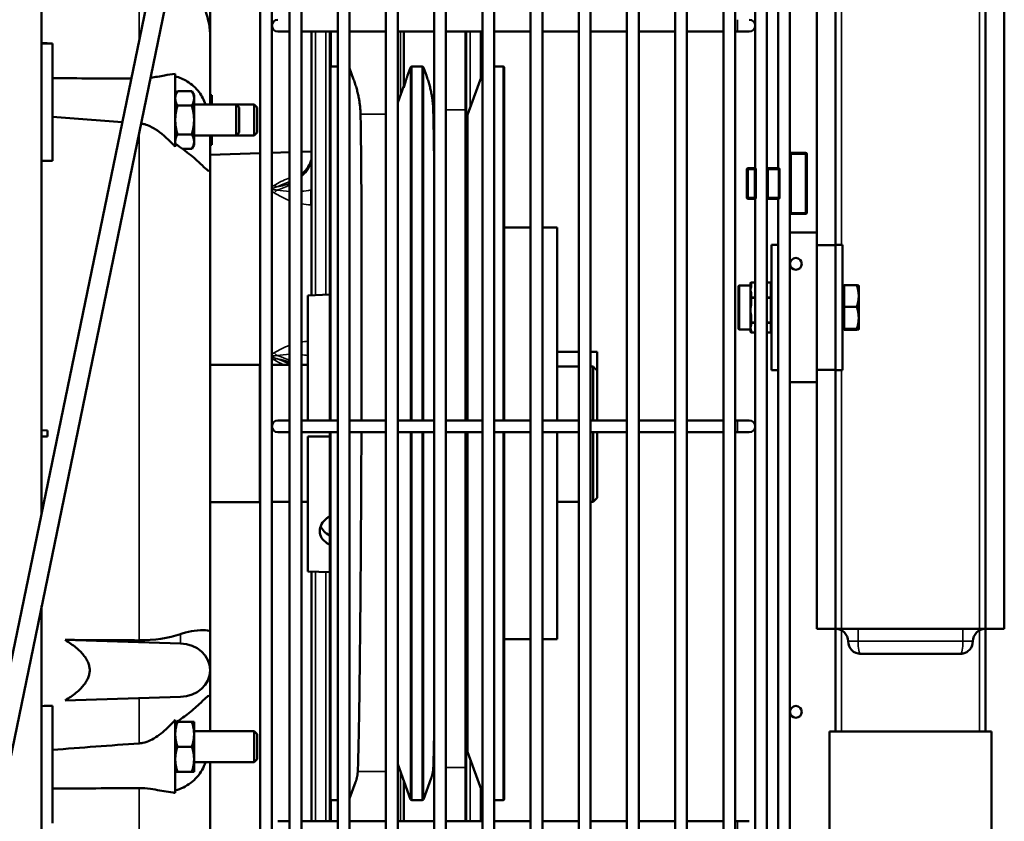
# Model space of a CAD drawing. Header units: inches. Extents: x 1 to 271, y 5 to 171.
# Tile 94 of 256: x 98 to 108, y 129 to 137. Entities that reach past the tile are written whole.
import ezdxf

# ---------------------------------------------------------------- set-up
doc = ezdxf.new("R2010")
doc.units = ezdxf.units.IN
doc.header["$LTSCALE"] = 8
doc.header["$MEASUREMENT"] = 0
doc.layers.add('Visible (ANSI)', color=7, linetype='Continuous', lineweight=50)
doc.layers.add('Visible Narrow (ANSI)', color=7, linetype='Continuous', lineweight=35)

msp = doc.modelspace()

# ---------------------------------------------------------------- linework, layer by layer
at = {"layer": 'Visible (ANSI)'}
for p, q in [((100.0826, 124.1191), (100.0826, 144.2766)), ((100.3778, 144.2175), (100.3778, 124.1191)), ((100.4959, 144.2175), (100.4959, 124.1191)), ((100.8608, 144.2175), (100.8608, 124.1191)), ((100.9789, 144.2175), (100.9789, 124.1191)), ((101.3438, 144.2175), (101.3438, 124.1191)), ((101.4619, 144.2175), (101.4619, 124.1191)), ((101.8268, 144.2175), (101.8268, 124.1191)), ((101.9449, 144.2175), (101.9449, 124.1191)), ((102.3098, 144.2175), (102.3098, 124.1191)), ((102.4279, 144.2175), (102.4279, 124.1191)), ((102.7928, 144.2175), (102.7928, 124.1191)), ((102.9109, 144.2175), (102.9109, 124.1191)), ((103.2758, 144.2175), (103.2758, 124.1191)), ((103.3939, 144.2175), (103.3939, 124.1191)), ((103.7588, 144.2175), (103.7588, 124.1191)), ((103.8769, 144.2175), (103.8769, 124.1191)), ((104.2418, 144.2175), (104.2418, 124.1191)), ((104.3599, 144.2175), (104.3599, 124.1191)), ((104.7248, 144.2175), (104.7248, 124.1191)), ((104.8429, 144.2175), (104.8429, 124.1191)), ((107.3498, 143.663), (107.3498, 130.693)), ((107.5398, 130.693), (107.5398, 142.633)), ((100.2007, 124.1191), (100.2007, 142.1791)), ((105.1613, 141.8795), (105.1613, 135.2961)), ((105.0432, 141.8687), (105.0432, 135.3068)), ((105.2737, 141.867), (105.2737, 135.3086)), ((105.3918, 141.7265), (105.3918, 135.4491)), ((99.8911, 141.5251), (97.0434, 127.7406)), ((97.227, 127.7027), (100.0747, 141.4871)), ((105.8498, 134.54), (105.8498, 138.786)), ((105.6598, 134.663), (105.6598, 138.663)), ((97.8926, 132.6837), (97.8926, 137.438)), ((99.5826, 136.6226), (99.5826, 137.3976)), ((100.2597, 136.6781), (100.3778, 136.6781)), ((100.4959, 136.6781), (100.8608, 136.6781)), ((100.5991, 134.0356), (100.5991, 136.6781)), ((100.7913, 136.6781), (100.7913, 136.3265)), ((100.9789, 136.6781), (101.3438, 136.6781)), ((101.4619, 136.6781), (101.8268, 136.6781)), ((101.5225, 136.1128), (101.5225, 136.6781)), ((101.9449, 136.6781), (102.3098, 136.6781)), ((102.1392, 135.8919), (102.1392, 136.6781)), ((102.4279, 136.6781), (102.7928, 136.6781)), ((102.9109, 136.6781), (103.2758, 136.6781)), ((103.3939, 136.6781), (103.7588, 136.6781)), ((103.8769, 136.6781), (104.2418, 136.6781)), ((104.3599, 136.6781), (104.7248, 136.6781)), ((104.8429, 136.6781), (104.866, 136.6781)), ((104.866, 136.6781), (104.9841, 136.6781)), ((98.0026, 136.5574), (98.0026, 136.209)), ((99.5826, 136.6226), (99.5826, 135.9474)), ((99.2326, 136.2528), (99.2326, 135.5223)), ((100.7798, 132.7805), (100.7798, 136.3141)), ((100.7923, 136.3266), (100.8608, 136.3266)), ((101.0199, 136.1984), (100.9789, 136.311)), ((101.5608, 136.2373), (101.5903, 136.3183)), ((101.602, 136.3266), (101.7075, 136.3266)), ((101.7488, 136.2373), (101.7193, 136.3183)), ((102.1604, 135.8434), (102.3098, 136.2539)), ((102.4279, 136.3266), (102.5173, 136.3266)), ((102.5298, 136.3141), (102.5298, 132.7805)), ((98.0026, 135.8225), (98.0026, 136.209)), ((99.2326, 136.0411), (99.2549, 136.0798)), ((99.2549, 136.0798), (99.3982, 136.0798)), ((99.4206, 136.0411), (99.3982, 136.0798)), ((101.4619, 135.9657), (101.5225, 136.1322)), ((99.4206, 136.0411), (99.4206, 136.0076)), ((99.4206, 136.0076), (99.4206, 135.7911)), ((99.5826, 136.0411), (99.5996, 136.0411)), ((99.5996, 136.0411), (99.5996, 135.9474)), ((99.2549, 135.9355), (99.3982, 135.9355)), ((99.8426, 135.9474), (99.4206, 135.9474)), ((99.8426, 135.9474), (99.8426, 135.6349)), ((99.8726, 135.9174), (99.8426, 135.9474)), ((100.0216, 135.9474), (99.8426, 135.9474)), ((99.8726, 135.9174), (99.8726, 135.6649)), ((100.0216, 135.9474), (100.0216, 135.6349)), ((100.0516, 135.9174), (100.0216, 135.9474)), ((100.0516, 135.9174), (100.0516, 135.6649)), ((102.1392, 135.8919), (102.1392, 132.7805)), ((98.0026, 135.8225), (98.0026, 135.382)), ((99.4206, 135.7911), (99.4206, 135.5746)), ((102.1604, 135.8434), (102.1392, 135.8434)), ((102.1604, 135.8434), (102.1604, 132.7805)), ((99.8726, 135.6649), (99.8426, 135.6349)), ((100.0516, 135.6649), (100.0216, 135.6349)), ((99.2549, 135.6468), (99.3982, 135.6468)), ((99.8426, 135.6349), (99.4206, 135.6349)), ((99.4206, 135.5411), (99.4206, 135.5746)), ((99.5826, 135.6349), (99.5826, 135.5938)), ((99.5826, 135.3184), (99.5826, 135.5938)), ((99.5996, 135.6349), (99.5996, 135.5411)), ((100.0216, 135.6349), (99.8426, 135.6349)), ((99.3047, 135.5025), (99.3982, 135.5025)), ((99.4206, 135.5411), (99.3982, 135.5025)), ((99.5996, 135.5411), (99.5826, 135.5411)), ((100.2007, 135.463), (100.3778, 135.4692)), ((100.4959, 135.4733), (100.5991, 135.4769)), ((99.5826, 135.4414), (100.0826, 135.4589)), ((105.3918, 135.4491), (105.3918, 134.8621)), ((105.5493, 135.4616), (105.4043, 135.4616)), ((105.5618, 134.8621), (105.5618, 135.4491)), ((99.5826, 135.3184), (99.5826, 130.6661)), ((104.9608, 135.2961), (104.9608, 135.0151)), ((105.0368, 135.3086), (104.9733, 135.3086)), ((105.0432, 135.3086), (105.0368, 135.3086)), ((105.0493, 135.0151), (105.0493, 135.2961)), ((105.1738, 135.3086), (105.1613, 135.3086)), ((105.1613, 135.2961), (105.1613, 135.0151)), ((105.2763, 135.3086), (105.1738, 135.3086)), ((105.2888, 135.0151), (105.2888, 135.2961)), ((104.9733, 135.0026), (105.0368, 135.0026)), ((105.0368, 135.0026), (105.0432, 135.0026)), ((105.0432, 135.0043), (105.0432, 126.8304)), ((105.1613, 135.0151), (105.1613, 126.8197)), ((105.1613, 135.0026), (105.1738, 135.0026)), ((105.1738, 135.0026), (105.2763, 135.0026)), ((105.2737, 135.0026), (105.2737, 126.8322)), ((105.3918, 134.8621), (105.3918, 126.9727)), ((105.4043, 134.8496), (105.5493, 134.8496)), ((102.5298, 134.7141), (102.7928, 134.7141)), ((102.9109, 134.7141), (103.0598, 134.7141)), ((103.0598, 132.7805), (103.0598, 134.7141)), ((105.6598, 134.663), (105.3918, 134.663)), ((105.6598, 134.538), (105.6598, 134.663)), ((105.2058, 134.54), (105.2058, 133.286)), ((105.2058, 134.54), (105.2737, 134.54)), ((105.8498, 134.538), (105.6598, 134.538)), ((105.6598, 133.913), (105.6598, 134.538)), ((105.8498, 134.538), (105.8498, 134.54)), ((105.9178, 134.54), (105.8498, 134.54)), ((105.8498, 133.288), (105.8498, 134.538)), ((105.9178, 133.286), (105.9178, 134.54)), ((104.8758, 133.702), (104.8758, 134.124)), ((104.9958, 134.134), (104.8858, 134.134)), ((104.9958, 134.1547), (104.9958, 134.1208)), ((104.9958, 134.1208), (104.9958, 134.0891)), ((104.9958, 134.0891), (104.9958, 134.0879)), ((104.9958, 134.0879), (104.9958, 134.0414)), ((105.0432, 134.1647), (105.0058, 134.1647)), ((105.1958, 134.1647), (105.1613, 134.1647)), ((105.9341, 134.132), (105.9178, 134.132)), ((105.9341, 134.0278), (105.9341, 134.1355)), ((105.9341, 134.1355), (106.0612, 134.1355)), ((106.0808, 134.132), (106.0807, 134.132)), ((106.0808, 134.0278), (106.0808, 134.132)), ((100.5598, 134.0344), (100.7798, 134.0413)), ((100.5598, 132.7805), (100.5598, 134.0344)), ((104.9958, 134.0414), (104.9958, 134.0076)), ((104.9958, 134.0076), (104.9958, 133.9519)), ((105.9341, 133.9201), (105.9341, 134.0278)), ((106.0808, 133.8089), (106.0808, 134.0278)), ((104.9958, 133.9519), (104.9958, 133.8854)), ((104.9958, 133.8854), (104.9958, 133.8835)), ((105.6598, 133.288), (105.6598, 133.913)), ((105.9341, 133.9201), (106.0612, 133.9201)), ((105.9341, 133.8089), (105.9341, 133.9201)), ((104.9958, 133.8835), (104.9958, 133.8215)), ((104.9958, 133.8215), (104.9958, 133.7658)), ((105.9341, 133.6976), (105.9341, 133.8089)), ((106.0808, 133.694), (106.0808, 133.8089)), ((104.9958, 133.692), (104.8858, 133.692)), ((104.9958, 133.7658), (104.9958, 133.744)), ((104.9958, 133.744), (104.9958, 133.7093)), ((104.9958, 133.7093), (104.9958, 133.7085)), ((104.9958, 133.7085), (104.9958, 133.693)), ((104.9958, 133.693), (104.9958, 133.6712)), ((105.9341, 133.694), (105.9178, 133.694)), ((105.9341, 133.6976), (106.0612, 133.6976)), ((105.9341, 133.694), (105.9341, 133.6976)), ((105.9341, 133.6905), (105.9341, 133.694)), ((105.9341, 133.6905), (106.0612, 133.6905)), ((106.0808, 133.694), (106.0807, 133.6939)), ((106.0808, 133.694), (106.0808, 133.694)), ((105.0432, 133.6612), (105.0058, 133.6612)), ((105.1958, 133.6612), (105.1613, 133.6612)), ((103.0598, 133.4697), (103.2758, 133.4697)), ((103.3939, 133.4697), (103.4598, 133.4697)), ((103.4598, 133.4697), (103.4598, 133.2799)), ((100.0798, 133.3393), (99.5826, 133.3393)), ((100.0798, 133.3393), (100.0798, 131.9638)), ((100.0826, 133.3389), (100.0798, 133.3389)), ((100.3778, 133.3389), (100.2007, 133.3389)), ((100.5598, 133.3389), (100.4959, 133.3389)), ((103.2758, 133.321), (103.0598, 133.321)), ((103.4198, 133.321), (103.3939, 133.321)), ((103.4198, 133.321), (103.4198, 132.7805)), ((103.4598, 133.2799), (103.4598, 132.7805)), ((105.2058, 133.286), (105.2737, 133.286)), ((105.8498, 133.288), (105.6598, 133.288)), ((105.6598, 133.163), (105.6598, 133.288)), ((105.8498, 133.286), (105.8498, 133.288)), ((105.8498, 130.693), (105.8498, 133.286)), ((105.9178, 133.286), (105.8498, 133.286)), ((105.6598, 133.163), (105.3918, 133.163)), ((105.6598, 130.693), (105.6598, 133.163)), ((100.3778, 132.7805), (100.2597, 132.7805)), ((100.4959, 132.7805), (100.8608, 132.7805)), ((100.9789, 132.7805), (101.3438, 132.7805)), ((101.4619, 132.7805), (101.8268, 132.7805)), ((101.9449, 132.7805), (102.3098, 132.7805)), ((102.4279, 132.7805), (102.7928, 132.7805)), ((102.9109, 132.7805), (103.2758, 132.7805)), ((103.3939, 132.7805), (103.7588, 132.7805)), ((103.8769, 132.7805), (104.2418, 132.7805)), ((104.3599, 132.7805), (104.7248, 132.7805)), ((104.8429, 132.7805), (104.866, 132.7805)), ((104.9841, 132.7805), (104.866, 132.7805)), ((97.8926, 132.6837), (97.8926, 132.6195)), ((97.9526, 132.6816), (97.8926, 132.6837)), ((97.8926, 132.6195), (97.9526, 132.6216)), ((97.8926, 131.8511), (97.8926, 132.6195)), ((97.9526, 132.6216), (97.9526, 132.6816)), ((100.2597, 132.6624), (100.3778, 132.6624)), ((100.4959, 132.6624), (100.8608, 132.6624)), ((100.7798, 132.6216), (100.5598, 132.6216)), ((100.5598, 132.6216), (100.5598, 131.2687)), ((100.7798, 128.9891), (100.7798, 132.6624)), ((100.9789, 132.6624), (101.3438, 132.6624)), ((101.4619, 132.6624), (101.8268, 132.6624)), ((101.9449, 132.6624), (102.3098, 132.6624)), ((102.1392, 132.6624), (102.1392, 129.3037)), ((102.1604, 132.6624), (102.1604, 129.4598)), ((102.4279, 132.6624), (102.7928, 132.6624)), ((102.5298, 132.6624), (102.5298, 128.9891)), ((102.9109, 132.6624), (103.2758, 132.6624)), ((103.0598, 130.5891), (103.0598, 132.6624)), ((103.3939, 132.6624), (103.7588, 132.6624)), ((103.4198, 132.6624), (103.4198, 131.9642)), ((103.4598, 132.6624), (103.4598, 132.0042)), ((103.8769, 132.6624), (104.2418, 132.6624)), ((104.3599, 132.6624), (104.7248, 132.6624)), ((104.8429, 132.6624), (104.866, 132.6624)), ((104.866, 132.6624), (104.9841, 132.6624)), ((100.0798, 131.9638), (99.5826, 131.9638)), ((100.0826, 131.9642), (100.0798, 131.9642)), ((100.3778, 131.9642), (100.2007, 131.9642)), ((100.5598, 131.9642), (100.4959, 131.9642)), ((103.2758, 131.9642), (103.0598, 131.9642)), ((103.4198, 131.9642), (103.3939, 131.9642)), ((103.4598, 132.0042), (103.4198, 131.9642)), ((100.5598, 131.2687), (100.7798, 131.2619)), ((100.5991, 128.7647), (100.5991, 131.2675)), ((97.8926, 127.8652), (97.8926, 130.9243)), ((99.5826, 130.6661), (99.5826, 130.2786)), ((105.6598, 130.693), (105.8498, 130.693)), ((105.8498, 129.663), (105.8498, 130.693)), ((105.9098, 130.693), (105.8498, 130.693)), ((105.9098, 130.693), (106.0748, 130.693)), ((106.0748, 130.693), (107.1248, 130.693)), ((107.1248, 130.693), (107.2898, 130.693)), ((107.3498, 130.693), (107.2898, 130.693)), ((107.3498, 130.693), (107.3498, 129.663)), ((107.3498, 130.693), (107.5398, 130.693)), ((98.1291, 130.5818), (99.2834, 130.5469)), ((102.5298, 130.5891), (102.7928, 130.5891)), ((102.9109, 130.5891), (103.0598, 130.5891)), ((106.0998, 130.443), (107.0998, 130.443)), ((99.5826, 130.2786), (99.5826, 129.9847)), ((99.2834, 130.0103), (98.1291, 129.9754)), ((99.5826, 129.7094), (99.5826, 129.9847)), ((98.0026, 129.9212), (98.0026, 129.4806)), ((99.2326, 129.7809), (99.2326, 129.0503)), ((99.2481, 129.762), (99.2549, 129.762)), ((99.2549, 129.762), (99.3982, 129.762)), ((99.3982, 129.762), (99.4206, 129.762)), ((99.4206, 129.762), (99.4206, 129.637)), ((100.0216, 129.6683), (99.4206, 129.6683)), ((99.5826, 129.7094), (99.5826, 129.6683)), ((100.0216, 129.6683), (100.0216, 129.3558)), ((100.0516, 129.6383), (100.0216, 129.6683)), ((105.8498, 129.663), (105.7873, 129.663)), ((105.7873, 128.413), (105.7873, 129.663)), ((105.8498, 129.663), (105.9098, 129.663)), ((105.9098, 129.663), (106.2873, 129.663)), ((106.9123, 129.663), (106.2873, 129.663)), ((106.9123, 129.663), (107.2898, 129.663)), ((107.2898, 129.663), (107.3498, 129.663)), ((107.4123, 129.663), (107.3498, 129.663)), ((107.4123, 128.413), (107.4123, 129.663)), ((99.4206, 129.637), (99.4206, 129.387)), ((100.0516, 129.6383), (100.0516, 129.3858)), ((98.0026, 129.0941), (98.0026, 129.4806)), ((99.2549, 129.512), (99.3982, 129.512)), ((102.1604, 129.4598), (102.1392, 129.4598)), ((102.1604, 129.4598), (102.3098, 129.0493)), ((99.4206, 129.387), (99.4206, 129.262)), ((100.0216, 129.3558), (99.4206, 129.3558)), ((99.5826, 129.3558), (99.5826, 128.6806)), ((100.0516, 129.3858), (100.0216, 129.3558)), ((99.2549, 129.262), (99.2326, 129.262)), ((99.2549, 129.262), (99.3982, 129.262)), ((99.4206, 129.262), (99.3982, 129.262)), ((101.4619, 129.3374), (101.5903, 128.9848)), ((102.1392, 128.7647), (102.1392, 129.3037)), ((101.0391, 129.1575), (100.9789, 128.9921)), ((101.5225, 128.7647), (101.5225, 129.1709)), ((101.7961, 129.1958), (101.7193, 128.9848)), ((98.0026, 129.0941), (98.0026, 128.7458)), ((100.7913, 128.9766), (100.7913, 128.7647)), ((100.7923, 128.9766), (100.8608, 128.9766)), ((101.602, 128.9766), (101.7075, 128.9766)), ((102.4279, 128.9766), (102.5173, 128.9766)), ((100.3778, 128.7647), (100.2597, 128.7647)), ((100.4959, 128.7647), (100.8608, 128.7647)), ((100.9789, 128.7647), (101.3438, 128.7647)), ((101.4619, 128.7647), (101.8268, 128.7647)), ((101.9449, 128.7647), (102.3098, 128.7647)), ((102.4279, 128.7647), (102.7928, 128.7647)), ((102.9109, 128.7647), (103.2758, 128.7647)), ((103.3939, 128.7647), (103.7588, 128.7647)), ((103.8769, 128.7647), (104.2418, 128.7647)), ((104.3599, 128.7647), (104.7248, 128.7647)), ((104.8429, 128.7647), (104.866, 128.7647)), ((104.9841, 128.7647), (104.866, 128.7647))]:
    msp.add_line(p, q, dxfattribs=at)
for centre in [(105.4509, 134.3496), (105.4509, 129.8614)]:
    msp.add_circle(centre, 0.0591, dxfattribs=at)
for centre, radius, start, end in [((100.2597, 136.7372), 0.0591, 90, 270), ((104.9841, 136.7372), 0.0591, 270, 90), ((100.7923, 136.3141), 0.0125, 90, 180), ((101.602, 136.3141), 0.0125, 90, 160), ((101.7075, 136.3141), 0.0125, 20, 90), ((102.5173, 136.3141), 0.0125, 0, 90), ((105.4043, 135.4491), 0.0125, 90, 180), ((105.5493, 135.4491), 0.0125, 0, 90), ((104.9733, 135.2961), 0.0125, 90, 180), ((105.0368, 135.2961), 0.0125, 0, 90), ((105.1738, 135.2961), 0.0125, 90, 180), ((105.2763, 135.2961), 0.0125, 0, 90), ((104.9733, 135.0151), 0.0125, 180, 270), ((105.0368, 135.0151), 0.0125, 270, 0), ((105.1738, 135.0151), 0.0125, 180, 270), ((105.2763, 135.0151), 0.0125, 270, 0), ((105.4043, 134.8621), 0.0125, 180, 270), ((105.5493, 134.8621), 0.0125, 270, 0), ((104.8858, 134.124), 0.01, 90, 180), ((105.0058, 134.1547), 0.01, 90, 180), ((105.1958, 134.1547), 0.01, 0, 90), ((104.8858, 133.702), 0.01, 180, 270), ((105.0058, 133.6712), 0.01, 180, 270), ((105.1958, 133.6712), 0.01, 270, 0), ((100.2597, 132.7214), 0.0591, 90, 270), ((104.9841, 132.7214), 0.0591, 270, 90), ((105.8498, 130.568), 0.125, 0, 90), ((107.3498, 130.568), 0.125, 90, 180), ((106.0998, 130.568), 0.125, 180, 270), ((107.0998, 130.568), 0.125, 318.32203, 0), ((100.7923, 128.9891), 0.0125, 180, 270), ((101.602, 128.9891), 0.0125, 200, 270), ((101.7075, 128.9891), 0.0125, 270, 340), ((102.5173, 128.9891), 0.0125, 270, 0)]:
    msp.add_arc(centre, radius, start, end, dxfattribs=at)
for centre, major_axis, ratio, start_param, end_param in [((90.282, -61.725), (331.1052, -21.3688), 0.597934, 1.586064, 1.586396), ((90.282, 401.2988), (-330.5643, 28.5392), 0.799881, 1.662715, 1.663047), ((100.9298, 131.7695), (-0.25, 0), 0.707107, 0.278979, 0.927295), ((98.8329, 130.9542), (0.7494, -0.0312), 0.50036, 4.785203, 5.377998), ((99.2726, 130.2786), (0.31, 0), 0.866025, 4.747296, 7.819075), ((90.282, -135.9957), (330.5643, 28.5392), 0.799881, 1.478546, 1.478878)]:
    msp.add_ellipse(centre, major_axis=major_axis, ratio=ratio, start_param=start_param, end_param=end_param, dxfattribs=at)
for points, knots in [([(99.2834, 137.2114), (99.2895, 137.2068), (99.2956, 137.2021), (99.3468, 137.1613), (99.3873, 137.121), (99.4676, 137.0215), (99.506, 136.9571), (99.5668, 136.8003), (99.5825, 136.7117), (99.5826, 136.6231), (99.5826, 136.6228), (99.5826, 136.6226)], [5.213298, 5.213298, 5.213298, 5.213298, 5.281622, 5.281622, 5.794412, 5.794412, 6.472983, 6.472983, 7.273408, 7.273408, 7.275712, 7.275712, 7.275712, 7.275712]), ([(98.9853, 136.2137), (99.032, 136.2204), (99.0792, 136.2301), (99.1607, 136.2443), (99.1966, 136.2498), (99.2326, 136.2528)], [-8.1514346, -8.1514346, -8.1514346, -8.1514346, -7.7609759, -7.7609759, -7.4698186, -7.4698186, -7.4698186, -7.4698186]), ([(99.536, 135.9474), (99.5194, 135.9926), (99.498, 136.0331), (99.438, 136.114), (99.3976, 136.1497), (99.315, 136.1998), (99.275, 136.2168), (99.2326, 136.2297)], [12.637768, 12.637768, 12.637768, 12.637768, 13.026736, 13.026736, 13.519432, 13.519432, 13.915098, 13.915098, 13.915098, 13.915098]), ([(101.8268, 135.3304), (101.8263, 135.3734), (101.8258, 135.415), (101.8237, 135.5831), (101.8219, 135.6948), (101.8193, 135.825), (101.8185, 135.8604), (101.8177, 135.8919)], [7.511677, 7.511677, 7.511677, 7.511677, 8.018652, 8.018652, 9.640503, 9.640503, 10.343745, 10.343745, 10.343745, 10.343745]), ([(101.0983, 132.7805), (101.0988, 132.9486), (101.0993, 133.1201), (101.1, 133.5057), (101.1002, 133.7194), (101.1002, 134.1297), (101.1, 134.3266), (101.0991, 134.6914), (101.0985, 134.8593), (101.097, 135.1587), (101.096, 135.3003), (101.0937, 135.5516), (101.0923, 135.6613), (101.0902, 135.7871), (101.0895, 135.8204), (101.0889, 135.8501)], [0.325388, 0.325388, 0.325388, 0.325388, 1.590516, 1.590516, 3.181032, 3.181032, 4.771547, 4.771547, 6.362063, 6.362063, 7.965426, 7.965426, 9.568788, 9.568788, 10.229528, 10.229528, 10.229528, 10.229528]), ([(99.2326, 135.5223), (99.2251, 135.5306), (99.2176, 135.5388), (99.1503, 135.6106), (99.0899, 135.6633), (99.0018, 135.7187), (98.9662, 135.7373), (98.9147, 135.7516), (98.9028, 135.7542), (98.8907, 135.7559)], [-1.240684, -1.240684, -1.240684, -1.240684, -1.164932, -1.164932, -0.56074, -0.56074, -0.246304, -0.246304, -0.151163, -0.151163, -0.151163, -0.151163]), ([(99.5826, 135.5938), (99.5826, 135.6059), (99.5825, 135.6183), (99.5823, 135.6321), (99.5823, 135.6335), (99.5823, 135.6349)], [11.6945193, 11.6945193, 11.6945193, 11.6945193, 11.7956486, 11.7956486, 11.8067822, 11.8067822, 11.8067822, 11.8067822]), ([(99.2326, 135.551), (99.2893, 135.5155), (99.3415, 135.4765), (99.4329, 135.4013), (99.4713, 135.3658), (99.5275, 135.3128), (99.5462, 135.2947), (99.572, 135.2763), (99.578, 135.2771), (99.5821, 135.2953), (99.5826, 135.3053), (99.5826, 135.3184)], [8.452274, 8.452274, 8.452274, 8.452274, 8.9787, 8.9787, 9.497615, 9.497615, 9.945433, 9.945433, 10.408571, 10.408571, 10.67178, 10.67178, 10.67178, 10.67178]), ([(100.4959, 135.2466), (100.5248, 135.2702), (100.5478, 135.2957), (100.581, 135.3468), (100.5913, 135.3726), (100.5981, 135.4079), (100.5991, 135.4184), (100.5991, 135.4289)], [0.3930549, 0.3930549, 0.3930549, 0.3930549, 0.7541504, 0.7541504, 1.1265954, 1.1265954, 1.2891364, 1.2891364, 1.2891364, 1.2891364]), ([(101.061, 129.2627), (101.0613, 129.2691), (101.0617, 129.2759), (101.0641, 129.3318), (101.0662, 129.4029), (101.0705, 129.5872), (101.0727, 129.7006), (101.0768, 129.9602), (101.0789, 130.1065), (101.0826, 130.414), (101.0844, 130.5852), (101.0879, 130.9565), (101.0895, 131.1565), (101.0925, 131.5727), (101.0938, 131.7891), (101.0961, 132.2233), (101.0971, 132.4412), (101.0978, 132.6516), (101.0979, 132.6552), (101.0979, 132.6588), (101.0979, 132.6624)], [-11.562017, -11.562017, -11.562017, -11.562017, -11.313191, -11.313191, -9.679532, -9.679532, -8.045874, -8.045874, -6.412216, -6.412216, -4.809162, -4.809162, -3.206108, -3.206108, -1.603054, -1.603054, 0, 0, 0, 0.027451, 0.027451, 0.027451, 0.027451]), ([(100.7798, 131.8205), (100.77, 131.8148), (100.7609, 131.8086), (100.7305, 131.785), (100.7114, 131.7634), (100.686, 131.7176), (100.6798, 131.6933), (100.6798, 131.6489), (100.686, 131.626), (100.7114, 131.585), (100.7305, 131.5669), (100.7609, 131.5474), (100.77, 131.5424), (100.7798, 131.5377)], [0.387103, 0.387103, 0.387103, 0.387103, 0.476931, 0.476931, 0.715732, 0.715732, 0.954533, 0.954533, 1.193334, 1.193334, 1.432134, 1.432134, 1.521962, 1.521962, 1.521962, 1.521962]), ([(99.5826, 130.6661), (99.5826, 130.6661), (99.5826, 130.6661), (99.5825, 130.6711), (99.5668, 130.677), (99.506, 130.6811), (99.4676, 130.6801), (99.3873, 130.6686), (99.3468, 130.6603), (99.2956, 130.6441), (99.2895, 130.6421), (99.2834, 130.6399)], [-0.002304, -0.002304, -0.002304, -0.002304, 0, 0, 0.800425, 0.800425, 1.478996, 1.478996, 1.991786, 1.991786, 2.06011, 2.06011, 2.06011, 2.06011]), ([(107.1931, 130.4849), (107.1846, 130.4754), (107.1744, 130.4671), (107.1523, 130.454), (107.1401, 130.4491), (107.1232, 130.4451), (107.1185, 130.4443), (107.1091, 130.4432), (107.1044, 130.4429), (107.0998, 130.443)], [0, 0, 0, 0, 0.0977331, 0.0977331, 0.1966184, 0.1966184, 0.2340992, 0.2340992, 0.272242, 0.272242, 0.272242, 0.272242]), ([(99.5826, 129.9847), (99.5826, 129.9898), (99.5825, 129.9944), (99.5817, 130.0149), (99.5795, 130.0234), (99.5668, 130.0243), (99.5563, 130.0165), (99.5227, 129.9862), (99.5001, 129.9641), (99.438, 129.907), (99.3976, 129.8716), (99.315, 129.8073), (99.275, 129.7787), (99.2326, 129.7521)], [11.694519, 11.694519, 11.694519, 11.694519, 11.795649, 11.795649, 12.198959, 12.198959, 12.607673, 12.607673, 13.026736, 13.026736, 13.519432, 13.519432, 13.915098, 13.915098, 13.915098, 13.915098]), ([(98.8718, 129.5452), (98.8839, 129.5461), (98.896, 129.5478), (98.9338, 129.5557), (98.9587, 129.5647), (99.0303, 129.5987), (99.0783, 129.6328), (99.1607, 129.705), (99.1966, 129.7407), (99.2326, 129.7809)], [-8.4533236, -8.4533236, -8.4533236, -8.4533236, -8.3591399, -8.3591399, -8.1587927, -8.1587927, -7.7609759, -7.7609759, -7.4698186, -7.4698186, -7.4698186, -7.4698186]), ([(101.8182, 129.3037), (101.8185, 129.3091), (101.8187, 129.3149), (101.8208, 129.3685), (101.8226, 129.4381), (101.8251, 129.5749), (101.826, 129.627), (101.8268, 129.684)], [-11.447031, -11.447031, -11.447031, -11.447031, -11.235968, -11.235968, -9.619785, -9.619785, -8.785708, -8.785708, -8.785708, -8.785708]), ([(99.2326, 129.0734), (99.2893, 129.0906), (99.3415, 129.1152), (99.4329, 129.1839), (99.4713, 129.2271), (99.5148, 129.3042), (99.5263, 129.3293), (99.536, 129.3558)], [8.452274, 8.452274, 8.452274, 8.452274, 8.9787, 8.9787, 9.497615, 9.497615, 9.727456, 9.727456, 9.727456, 9.727456]), ([(99.2326, 129.0503), (99.2251, 129.051), (99.2176, 129.0517), (99.1503, 129.0591), (99.0899, 129.0718), (99.0018, 129.0872), (98.9662, 129.093), (98.9085, 129.0973), (98.8903, 129.098), (98.8718, 129.0979)], [-1.240684, -1.240684, -1.240684, -1.240684, -1.164932, -1.164932, -0.56074, -0.56074, -0.246304, -0.246304, -0.101529, -0.101529, -0.101529, -0.101529])]:
    msp.add_open_spline(points, degree=3, knots=knots, dxfattribs=at)
for points in [[(97.8926, 136.5568), (97.9292, 136.557), (97.9659, 136.5572), (98.0026, 136.5574)], [(98.0026, 136.209), (98.2613, 136.2092), (98.5284, 136.208), (98.7922, 136.2059)], [(98.7022, 135.7699), (98.4678, 135.7867), (98.2319, 135.8043), (98.0026, 135.8225)], [(100.3778, 133.3465), (100.3765, 133.3471), (100.3751, 133.3477), (100.3737, 133.3483)], [(98.8718, 130.5779), (98.6242, 130.5792), (98.3767, 130.5805), (98.1291, 130.5818)], [(107.2193, 130.5316), (107.2168, 130.5232), (107.2133, 130.5151), (107.2091, 130.5074)], [(107.2193, 130.5316), (107.2169, 130.5238), (107.2138, 130.5162), (107.21, 130.5091)], [(106.0998, 130.443), (106.0967, 130.443), (106.0936, 130.4431), (106.0904, 130.4433)], [(99.5823, 129.6683), (99.5825, 129.6822), (99.5826, 129.6959), (99.5826, 129.7094)], [(98.0026, 129.4806), (98.2873, 129.5033), (98.5823, 129.525), (98.8718, 129.5452)], [(98.8718, 129.0979), (98.5823, 129.0954), (98.2873, 129.094), (98.0026, 129.0941)]]:
    msp.add_open_spline(points, degree=3, dxfattribs=at)
for points, weights in [([(101.0889, 135.8501), (101.0851, 136.0195), (101.0199, 136.1984)], [1.04606811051, 1.04444173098, 1.01737668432]), ([(101.5608, 136.2373), (101.5378, 136.1741), (101.5225, 136.1128)], [1.00175534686, 1.00238445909, 1]), ([(101.8177, 135.8919), (101.8133, 136.0599), (101.7488, 136.2373)], [1.03979900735, 1.03798236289, 1.01161054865]), ([(99.2549, 136.0798), (99.2326, 136.0411), (99.2326, 136.0076)], [1.65928677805, 1.787633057, 1.787633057]), ([(99.4206, 136.0076), (99.4206, 136.0411), (99.3982, 136.0798)], [1.787633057, 1.787633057, 1.65928677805]), ([(99.2326, 136.0076), (99.2326, 135.9741), (99.2549, 135.9355)], [1.787633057, 1.787633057, 1.65928677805]), ([(99.3982, 135.9355), (99.4206, 135.9741), (99.4206, 136.0076)], [1.65928677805, 1.787633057, 1.787633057]), ([(99.5981, 135.9474), (99.5946, 135.9839), (99.5826, 136.0243)], [1.77841820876, 1.75736547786, 1.68821456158]), ([(99.2549, 135.9355), (99.2326, 135.8581), (99.2326, 135.7911)], [1.65928677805, 1.787633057, 1.787633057]), ([(99.4206, 135.7911), (99.4206, 135.8581), (99.3982, 135.9355)], [1.787633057, 1.787633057, 1.65928677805]), ([(99.2326, 135.7911), (99.2326, 135.7241), (99.2549, 135.6468)], [1.787633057, 1.787633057, 1.65928677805]), ([(99.3982, 135.6468), (99.4206, 135.7241), (99.4206, 135.7911)], [1.65928677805, 1.787633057, 1.787633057]), ([(99.2549, 135.6468), (99.2326, 135.6081), (99.2326, 135.5746)], [1.65928677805, 1.787633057, 1.787633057]), ([(99.2326, 135.5746), (99.2326, 135.562), (99.2355, 135.5492)], [1.787633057, 1.787633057, 1.76948872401]), ([(99.4206, 135.5746), (99.4206, 135.6081), (99.3982, 135.6468)], [1.787633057, 1.787633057, 1.65928677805]), ([(99.3982, 135.5025), (99.4206, 135.5411), (99.4206, 135.5746)], [1.65928677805, 1.787633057, 1.787633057]), ([(99.5826, 135.558), (99.5946, 135.5984), (99.5981, 135.6349)], [1.68821456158, 1.75736547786, 1.77841820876]), ([(106.0612, 134.1355), (106.0798, 134.1336), (106.0807, 134.132)], [1, 1.03601801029, 1.00367600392]), ([(106.0808, 134.0278), (106.0808, 134.0778), (106.0612, 134.1355)], [1, 1.0379548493, 1]), ([(106.0612, 133.9201), (106.0808, 133.9778), (106.0808, 134.0278)], [1, 1.0379548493, 1]), ([(106.0808, 133.8089), (106.0808, 133.8605), (106.0612, 133.9201)], [1, 1.0379548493, 1]), ([(106.0612, 133.6976), (106.0808, 133.7572), (106.0808, 133.8089)], [1, 1.0379548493, 1]), ([(106.0808, 133.694), (106.0808, 133.6957), (106.0612, 133.6976)], [1, 1.0379548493, 1]), ([(106.0612, 133.6905), (106.0808, 133.6924), (106.0808, 133.694)], [1, 1.0379548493, 1]), ([(103.4598, 133.2799), (103.4404, 133.2998), (103.4198, 133.321)], [1.0244605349, 1.03592542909, 1.04652343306]), ([(98.1291, 130.5818), (98.6206, 130.2786), (98.1291, 129.9754)], [1.00152120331, 1.00424277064, 1.00152120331]), ([(99.2549, 129.762), (99.2326, 129.695), (99.2326, 129.637)], [1.65928677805, 1.787633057, 1.787633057]), ([(99.4206, 129.637), (99.4206, 129.695), (99.3982, 129.762)], [1.787633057, 1.787633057, 1.65928677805]), ([(99.2326, 129.637), (99.2326, 129.579), (99.2549, 129.512)], [1.787633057, 1.787633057, 1.65928677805]), ([(99.3982, 129.512), (99.4206, 129.579), (99.4206, 129.637)], [1.65928677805, 1.787633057, 1.787633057]), ([(99.2549, 129.512), (99.2326, 129.445), (99.2326, 129.387)], [1.65928677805, 1.787633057, 1.787633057]), ([(99.4206, 129.387), (99.4206, 129.445), (99.3982, 129.512)], [1.787633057, 1.787633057, 1.65928677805]), ([(99.2326, 129.387), (99.2326, 129.329), (99.2549, 129.262)], [1.787633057, 1.787633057, 1.65928677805]), ([(99.3982, 129.262), (99.4206, 129.329), (99.4206, 129.387)], [1.65928677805, 1.787633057, 1.787633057]), ([(101.0391, 129.1575), (101.0584, 129.2105), (101.061, 129.2627)], [1.02492834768, 1.03284197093, 1.0339082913]), ([(101.7961, 129.1958), (101.8159, 129.2502), (101.8182, 129.3037)], [1.03081154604, 1.03906345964, 1.04004713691])]:
    msp.add_rational_spline(points, weights, degree=2, dxfattribs=at)
at = {"layer": 'Visible Narrow (ANSI)'}
for p, q in [((107.2898, 143.663), (107.2898, 130.693)), ((105.9098, 134.54), (105.9098, 138.786)), ((98.8718, 137.3604), (98.8718, 136.5911)), ((104.866, 136.7962), (104.866, 136.6781)), ((100.6384, 136.6781), (100.6384, 134.0369)), ((100.7422, 134.0401), (100.7422, 136.6781)), ((100.7795, 136.6781), (100.7795, 134.0413)), ((101.4903, 136.0436), (101.4903, 136.6781)), ((102.1509, 135.8434), (102.1509, 136.6781)), ((102.1882, 136.6781), (102.1882, 135.9196)), ((102.292, 136.2049), (102.292, 136.6781)), ((100.7923, 136.3266), (100.7923, 132.7805)), ((101.5903, 132.7805), (101.5903, 136.3183)), ((101.602, 136.3266), (101.602, 132.7805)), ((101.7075, 132.7805), (101.7075, 136.3266)), ((101.7193, 136.3183), (101.7193, 132.7805)), ((102.5173, 132.7805), (102.5173, 136.3266)), ((101.8268, 135.8919), (101.8177, 135.8919)), ((102.1392, 135.8919), (101.9449, 135.8919)), ((101.0889, 135.8501), (101.3438, 135.8501)), ((98.8718, 135.6643), (98.8718, 130.5779)), ((105.4043, 135.4491), (105.3918, 135.4491)), ((105.4043, 135.4616), (105.4043, 135.4491)), ((105.4043, 135.4491), (105.5493, 135.4491)), ((105.4043, 134.8621), (105.4043, 135.4491)), ((105.5493, 135.4491), (105.5493, 135.4616)), ((105.5493, 135.4491), (105.5493, 134.8621)), ((105.5618, 135.4491), (105.5493, 135.4491)), ((104.9733, 135.2961), (104.9608, 135.2961)), ((104.9733, 135.3086), (104.9733, 135.2961)), ((104.9733, 135.2961), (105.0368, 135.2961)), ((104.9733, 135.0151), (104.9733, 135.2961)), ((105.0368, 135.2961), (105.0368, 135.3086)), ((105.0368, 135.2961), (105.0368, 135.0151)), ((105.0493, 135.2961), (105.0368, 135.2961)), ((105.1738, 135.2961), (105.1613, 135.2961)), ((105.1738, 135.3086), (105.1738, 135.2961)), ((105.1738, 135.2961), (105.2763, 135.2961)), ((105.1738, 135.0151), (105.1738, 135.2961)), ((105.2763, 135.2961), (105.2763, 135.3086)), ((105.2763, 135.2961), (105.2763, 135.0151)), ((105.2888, 135.2961), (105.2763, 135.2961)), ((100.2057, 135.1055), (100.2057, 135.1055)), ((100.2285, 135.0916), (100.2285, 135.0916)), ((100.2432, 135.0833), (100.2432, 135.0833)), ((100.2513, 135.1531), (100.2514, 135.1531)), ((100.5991, 135.0915), (100.5908, 135.0915)), ((104.9608, 135.0151), (104.9733, 135.0151)), ((105.0368, 135.0151), (104.9733, 135.0151)), ((104.9733, 135.0151), (104.9733, 135.0026)), ((105.0368, 135.0026), (105.0368, 135.0151)), ((105.0368, 135.0151), (105.0493, 135.0151)), ((105.1613, 135.0151), (105.1738, 135.0151)), ((105.2763, 135.0151), (105.1738, 135.0151)), ((105.1738, 135.0151), (105.1738, 135.0026)), ((105.2763, 135.0026), (105.2763, 135.0151)), ((105.2763, 135.0151), (105.2888, 135.0151)), ((100.5908, 134.9412), (100.5991, 134.9411)), ((105.3918, 134.8621), (105.4043, 134.8621)), ((105.5493, 134.8621), (105.4043, 134.8621)), ((105.4043, 134.8621), (105.4043, 134.8496)), ((105.5493, 134.8496), (105.5493, 134.8621)), ((105.5493, 134.8621), (105.5618, 134.8621)), ((104.8858, 134.134), (104.8858, 133.692)), ((105.002, 134.1282), (105.002, 134.1282)), ((105.0058, 134.1627), (105.0058, 134.1647)), ((105.0058, 134.1627), (105.0432, 134.1627)), ((105.0058, 134.1288), (105.0058, 134.1627)), ((105.1613, 134.1627), (105.1958, 134.1627)), ((105.1958, 134.1627), (105.1958, 134.1647)), ((105.1958, 134.1627), (105.1958, 134.0155)), ((105.0058, 134.0155), (105.0058, 134.0494)), ((105.0058, 134.0063), (105.0058, 134.0155)), ((105.0432, 134.0155), (105.0058, 134.0155)), ((105.0058, 133.9507), (105.0058, 134.0063)), ((105.0058, 134.0063), (105.0432, 134.0063)), ((105.1958, 134.0155), (105.1613, 134.0155)), ((105.1613, 134.0063), (105.1958, 134.0063)), ((105.1958, 134.0063), (105.1958, 134.0155)), ((105.1958, 134.0063), (105.1958, 133.7646)), ((105.0058, 133.7646), (105.0058, 133.8202)), ((105.0058, 133.7566), (105.0058, 133.7646)), ((105.0432, 133.7646), (105.0058, 133.7646)), ((105.0058, 133.7348), (105.0058, 133.7566)), ((105.0058, 133.7566), (105.0432, 133.7566)), ((105.1958, 133.7646), (105.1613, 133.7646)), ((105.1613, 133.7566), (105.1958, 133.7566)), ((105.1958, 133.7566), (105.1958, 133.7646)), ((105.1958, 133.7566), (105.1958, 133.662)), ((105.0058, 133.662), (105.0058, 133.6838)), ((105.0058, 133.6612), (105.0058, 133.662)), ((105.0432, 133.662), (105.0058, 133.662)), ((105.1958, 133.662), (105.1613, 133.662)), ((105.1958, 133.6612), (105.1958, 133.662)), ((100.2056, 133.4476), (100.2056, 133.4476)), ((100.2474, 133.4316), (100.2475, 133.4316)), ((105.9098, 130.693), (105.9098, 133.286)), ((104.866, 132.7805), (104.866, 132.6624)), ((100.7923, 132.6624), (100.7923, 128.9766)), ((101.5903, 128.9848), (101.5903, 132.6624)), ((101.602, 132.6624), (101.602, 128.9766)), ((101.7075, 128.9766), (101.7075, 132.6624)), ((101.7193, 132.6624), (101.7193, 128.9848)), ((102.5173, 128.9766), (102.5173, 132.6624)), ((100.6384, 131.2663), (100.6384, 128.7647)), ((100.7422, 128.7647), (100.7422, 131.263)), ((100.7795, 131.2619), (100.7795, 128.7647)), ((99.2834, 130.6399), (99.2834, 130.5469)), ((105.9098, 129.663), (105.9098, 130.6776)), ((106.0748, 130.568), (106.0748, 130.693)), ((107.1248, 130.568), (107.1248, 130.693)), ((107.2898, 130.6776), (107.2898, 129.663)), ((106.0748, 130.568), (105.9748, 130.568)), ((106.0748, 130.568), (107.1248, 130.568)), ((107.2248, 130.568), (107.1248, 130.568)), ((98.8718, 129.9978), (98.8718, 129.5452)), ((102.1509, 128.7647), (102.1509, 129.4598)), ((102.1882, 129.3835), (102.1882, 128.7647)), ((101.061, 129.2627), (101.3438, 129.2627)), ((101.4903, 128.7647), (101.4903, 129.2596)), ((101.8268, 129.3037), (101.8182, 129.3037)), ((102.1392, 129.3037), (101.9449, 129.3037)), ((98.8718, 129.0979), (98.8718, 127.9427)), ((102.292, 128.7647), (102.292, 129.0983)), ((104.866, 128.7647), (104.866, 128.6466))]:
    msp.add_line(p, q, dxfattribs=at)
for centre, major_axis, ratio, start_param, end_param in [((100.2182, 135.2219), (-0.0646, 0.0989), 0.469857, 2.245898, 2.584493), ((100.2182, 135.1409), (-0.065, -0.0986), 0.465177, 1.008451, 1.347352), ((100.1233, 135.3526), (0.5891, -0.0286), 0.693436, 5.661878, 5.685299), ((100.5867, 135.0065), (-0.0006, -0.1181), 0.045169, 0.984491, 2.374362), ((105.0058, 134.1547), (-0.01, 0), 0.797051, 4.712389, 6.283185), ((105.0058, 134.1208), (-0.01, 0), 0.797051, 4.712389, 6.283185), ((105.1958, 134.1547), (0.01, 0), 0.797051, 0, 1.570796), ((105.0058, 134.0414), (-0.01, 0), 0.797051, 4.712389, 6.283185), ((105.0058, 134.0076), (-0.01, 0), 0.797051, 4.712389, 6.283185), ((105.0058, 134.0076), (-0.01, 0), 0.124478, 0, 1.570796), ((105.1958, 134.0076), (0.01, 0), 0.797051, 0, 1.570796), ((105.1958, 134.0076), (0.01, 0), 0.124478, 4.712389, 6.283185), ((105.0058, 133.9519), (-0.01, 0), 0.124478, 0, 1.570796), ((105.0058, 133.8215), (-0.01, 0), 0.124478, 0, 1.570796), ((105.0058, 133.7658), (-0.01, 0), 0.124478, 0, 1.570796), ((105.0058, 133.7658), (-0.01, 0), 0.921529, 0, 1.570796), ((105.0058, 133.744), (-0.01, 0), 0.921529, 0, 1.570796), ((105.0058, 133.693), (-0.01, 0), 0.921529, 0, 1.570796), ((105.1958, 133.7658), (0.01, 0), 0.124478, 4.712389, 6.283185), ((105.1958, 133.7658), (0.01, 0), 0.921529, 4.712389, 6.283185), ((105.0058, 133.6712), (-0.01, 0), 0.921529, 0, 1.570796), ((105.1958, 133.6712), (0.01, 0), 0.921529, 4.712389, 6.283185), ((100.2182, 133.3766), (-0.0634, 0.0997), 0.482952, 4.971222, 5.310128), ((100.2182, 133.2985), (-0.0629, -0.1), 0.487461, 3.66338, 4.001693), ((106.0998, 130.568), (0, 0.125), 0.2, 1.570796, 3.141593), ((107.0998, 130.568), (0, -0.125), 0.2, 0, 1.570796)]:
    msp.add_ellipse(centre, major_axis=major_axis, ratio=ratio, start_param=start_param, end_param=end_param, dxfattribs=at)
for points, knots in [([(100.5991, 135.4231), (100.5991, 135.3821), (100.58, 135.3131), (100.5309, 135.2532), (100.5062, 135.2309)], [-2.6659341, -2.6659341, -2.6659341, -2.6659341, -2.1043296, -1.7094202, -1.7094202, -1.7094202, -1.7094202]), ([(100.507, 135.2316), (100.5138, 135.2383), (100.5203, 135.2451), (100.5398, 135.2672), (100.5515, 135.2831), (100.5711, 135.3157), (100.5791, 135.3324), (100.5912, 135.3665), (100.5953, 135.3839), (100.5985, 135.4105), (100.5991, 135.4197), (100.5991, 135.4289)], [-0.9524189, -0.9524189, -0.9524189, -0.9524189, -0.8424066, -0.8424066, -0.6037816, -0.6037816, -0.3652292, -0.3652292, -0.1266607, -0.1266607, 0, 0, 0, 0]), ([(100.3778, 135.2099), (100.3735, 135.2084), (100.3171, 135.1884), (100.2666, 135.1628), (100.2223, 135.1364)], [0.5700512, 0.5700512, 0.5700512, 0.5700512, 0.6082023, 1.064354, 1.064354, 1.064354, 1.064354]), ([(100.4959, 135.221), (100.4988, 135.2237), (100.5016, 135.2264), (100.5044, 135.2291), (100.505, 135.2297), (100.5056, 135.2303), (100.5062, 135.2309)], [1.11414447, 1.11414447, 1.11414447, 1.11414447, 1.1551571, 1.1551571, 1.1551571, 1.16396435, 1.16396435, 1.16396435, 1.16396435]), ([(100.5062, 135.2308), (100.5056, 135.2303), (100.505, 135.2298), (100.5016, 135.2269), (100.4988, 135.2246), (100.4959, 135.2223)], [-1.16362912, -1.16362912, -1.16362912, -1.16362912, -1.1551571, -1.1551571, -1.1141698, -1.1141698, -1.1141698, -1.1141698]), ([(100.2485, 135.0895), (100.2425, 135.09), (100.2307, 135.0912), (100.2159, 135.0935), (100.2071, 135.0958), (100.2003, 135.0988), (100.2014, 135.1056), (100.2255, 135.1138), (100.2425, 135.1199), (100.2485, 135.1219)], [-0.3531807, -0.3531807, -0.3531807, -0.3531807, -0.3027275, -0.2522729, -0.2207388, -0.2018183, -0.1513637, -0.0504546, -0.000001, -0.000001, -0.000001, -0.000001]), ([(100.2223, 135.1364), (100.2174, 135.1335), (100.2129, 135.1305), (100.2057, 135.1256), (100.2031, 135.1238), (100.2007, 135.1219)], [0, 0, 0, 0, 0.05045458, 0.05045458, 0.07879922, 0.07879922, 0.07879922, 0.07879922]), ([(100.2007, 135.0771), (100.2031, 135.0753), (100.2056, 135.0735), (100.2127, 135.0686), (100.2174, 135.0656), (100.2223, 135.0627)], [0.27447735, 0.27447735, 0.27447735, 0.27447735, 0.30272749, 0.30272749, 0.35318207, 0.35318207, 0.35318207, 0.35318207]), ([(100.3778, 135.1555), (100.3654, 135.1507), (100.3527, 135.1463), (100.318, 135.1357), (100.2956, 135.1302), (100.2646, 135.1244), (100.2566, 135.1231), (100.2485, 135.1219)], [-0.6419462, -0.6419462, -0.6419462, -0.6419462, -0.5116406, -0.5116406, -0.2971351, -0.2971351, -0.2238673, -0.2238673, -0.2238673, -0.2238673]), ([(100.2486, 135.0895), (100.2566, 135.0917), (100.2646, 135.094), (100.2725, 135.0965), (100.2956, 135.1037), (100.318, 135.112), (100.3395, 135.1213), (100.3526, 135.127), (100.3654, 135.133), (100.3778, 135.1394)], [0.2239891, 0.2239891, 0.2239891, 0.2239891, 0.2971351, 0.2971351, 0.2971351, 0.5116406, 0.5116406, 0.5116406, 0.6421317, 0.6421317, 0.6421317, 0.6421317]), ([(104.9958, 134.0891), (104.9958, 134.0892), (104.9958, 134.0892), (105.0005, 134.1023), (105.0058, 134.1155), (105.0058, 134.1288)], [-0.000793, -0.000793, -0.000793, -0.000793, 0, 0, 0.1680756, 0.1680756, 0.1680756, 0.1680756]), ([(105.0058, 134.0494), (105.0058, 134.0627), (105.0005, 134.0759), (104.9958, 134.089), (104.9958, 134.089), (104.9958, 134.0891)], [0.3302386, 0.3302386, 0.3302386, 0.3302386, 0.4982263, 0.4982263, 0.4991074, 0.4991074, 0.4991074, 0.4991074]), ([(104.9958, 133.8854), (104.9958, 133.8856), (104.9959, 133.8857), (105.0005, 133.9072), (105.0058, 133.9288), (105.0058, 133.9507)], [-0.0010353, -0.0010353, -0.0010353, -0.0010353, 0, 0, 0.1678338, 0.1678338, 0.1678338, 0.1678338]), ([(105.0058, 133.8202), (105.0058, 133.8421), (105.0005, 133.8637), (104.9958, 133.8852), (104.9958, 133.8853), (104.9958, 133.8854)], [0.3302597, 0.3302597, 0.3302597, 0.3302597, 0.498269, 0.498269, 0.4991285, 0.4991285, 0.4991285, 0.4991285]), ([(104.9958, 133.7093), (104.9958, 133.7093), (104.9958, 133.7094), (105.0005, 133.7178), (105.0058, 133.7263), (105.0058, 133.7348)], [-0.0008595, -0.0008595, -0.0008595, -0.0008595, 0, 0, 0.1680092, 0.1680092, 0.1680092, 0.1680092]), ([(105.0058, 133.6838), (105.0058, 133.6923), (105.0005, 133.7008), (104.9959, 133.7092), (104.9958, 133.7092), (104.9958, 133.7093)], [0.3300851, 0.3300851, 0.3300851, 0.3300851, 0.4979189, 0.4979189, 0.4989542, 0.4989542, 0.4989542, 0.4989542]), ([(100.2485, 133.4004), (100.2395, 133.4035), (100.2275, 133.4075), (100.2119, 133.4135), (100.2003, 133.4186), (100.2003, 133.4243), (100.2185, 133.429), (100.2365, 133.4308), (100.2485, 133.4317)], [-0.3531795, -0.3531795, -0.3531795, -0.3531795, -0.2775002, -0.2522729, -0.2018183, -0.1513637, -0.1009092, -0.0000026, -0.0000026, -0.0000026, -0.0000026]), ([(100.2007, 133.401), (100.2009, 133.4008), (100.2075, 133.3957), (100.215, 133.3912), (100.2223, 133.3869)], [0.27441859, 0.27441859, 0.27441859, 0.27441859, 0.2775002, 0.35318207, 0.35318207, 0.35318207, 0.35318207]), ([(100.3778, 133.3806), (100.3654, 133.3871), (100.3246, 133.4069), (100.2801, 133.4228), (100.2485, 133.4317)], [0.5131181, 0.5131181, 0.5131181, 0.5131181, 0.6435165, 0.9311395, 0.9311395, 0.9311395, 0.9311395]), ([(100.2485, 133.4004), (100.2801, 133.3954), (100.3246, 133.3848), (100.3654, 133.37), (100.3778, 133.365)], [-0.9311395, -0.9311395, -0.9311395, -0.9311395, -0.6435165, -0.5131181, -0.5131181, -0.5131181, -0.5131181])]:
    msp.add_open_spline(points, degree=3, knots=knots, dxfattribs=at)
for points in [[(100.2486, 135.1219), (100.2937, 135.1393), (100.3368, 135.1581), (100.3778, 135.1763)], [(100.5072, 135.2318), (100.5072, 135.2319), (100.5073, 135.2319), (100.5073, 135.2319)], [(100.2079, 135.1271), (100.2079, 135.1271), (100.2079, 135.1271), (100.2079, 135.1271)], [(100.3778, 135.0757), (100.3368, 135.0777), (100.2937, 135.0822), (100.2485, 135.0895)], [(100.2553, 135.1553), (100.2553, 135.1553), (100.2553, 135.1553), (100.2553, 135.1553)], [(100.5908, 135.0915), (100.5608, 135.0843), (100.5292, 135.0796), (100.4959, 135.077)], [(100.2223, 135.0627), (100.2703, 135.034), (100.3215, 135.0059), (100.3778, 134.9839)], [(100.4959, 134.9501), (100.5269, 134.9445), (100.5588, 134.9413), (100.5908, 134.9412)], [(100.3778, 133.5341), (100.3215, 133.5128), (100.2703, 133.4856), (100.2223, 133.458)], [(100.5598, 133.5744), (100.5382, 133.5731), (100.5169, 133.5705), (100.4959, 133.5668)], [(100.2223, 133.458), (100.2147, 133.4536), (100.2073, 133.4491), (100.2007, 133.4441)], [(100.2485, 133.4317), (100.2937, 133.4383), (100.3368, 133.4422), (100.3778, 133.4435)], [(100.3737, 133.3484), (100.334, 133.3659), (100.2922, 133.3839), (100.2486, 133.4004)], [(100.2518, 133.4308), (100.2517, 133.4308), (100.2515, 133.4308), (100.2514, 133.4308)], [(100.2553, 133.3978), (100.2552, 133.3979), (100.2551, 133.398), (100.255, 133.398)], [(100.4959, 133.4403), (100.518, 133.4382), (100.5392, 133.4353), (100.5598, 133.4313)], [(100.2223, 133.3869), (100.2528, 133.3694), (100.2843, 133.3532), (100.3179, 133.3389)]]:
    msp.add_open_spline(points, degree=3, dxfattribs=at)

doc.saveas('drawing.dxf')
